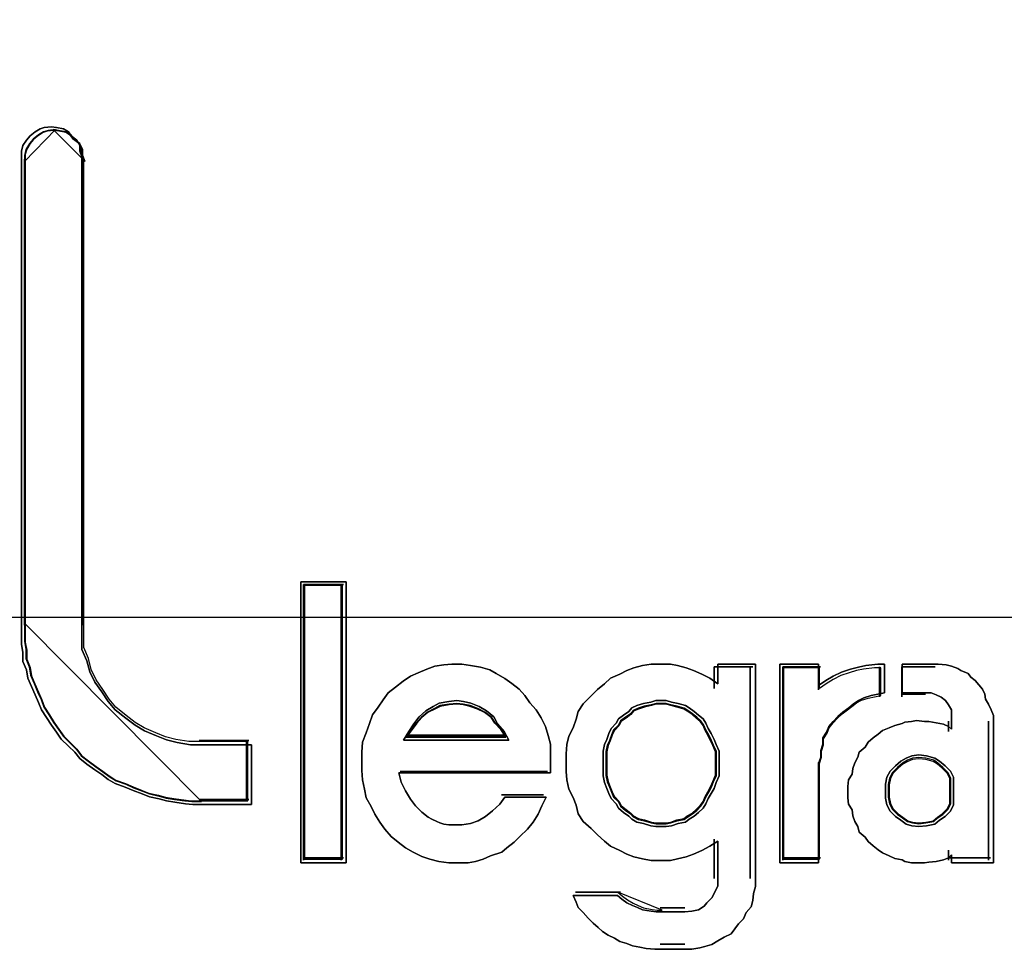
# Model space of a CAD drawing. Extents: x -631805 to -376315, y -40155 to 84873.
# Tile 77 of 256: x -618213 to -618129, y -31592 to -31513. Entities that reach past the tile are written whole.
import ezdxf

# ---------------------------------------------------------------- set-up
doc = ezdxf.new("R2010")
doc.units = 0
doc.header["$MEASUREMENT"] = 0
doc.layers.get('0').update_dxf_attribs({"color": 252})
doc.layers.add('30', color=7, linetype='Continuous')
doc.layers.add('45', color=8, linetype='Continuous')

# ---------------------------------------------------------------- blocks, each defined once
blk = doc.blocks.new('*U1011')
at = {"layer": '30', "color": 7}
blk.add_lwpolyline([(51.981526, -142.47767), (396.088727, -142.47767), (396.088727, -178.455247), (51.981526, -178.455247), (51.981526, -142.47767)], close=True, dxfattribs=at)
blk.add_lwpolyline([(51.981526, -142.47767), (396.088727, -142.47767), (396.088727, -178.455247), (51.981526, -178.455247), (51.981526, -142.47767)], dxfattribs=at)
blk = doc.blocks.new('*U1017')
at = {"layer": '45', "color": 7}
for points in [[(189.452779, -174.353347), (189.501153, -174.38882), (189.525339, -174.436117), (189.525339, -174.483415), (189.543479, -174.530712), (189.543479, -178.527347), (189.543479, -178.627854), (189.543479, -178.728361), (189.585806, -178.822956), (189.609992, -178.917551), (189.652319, -179.006233), (189.712785, -179.089004), (189.767205, -179.171775), (189.827672, -179.242721), (189.918372, -179.313667), (189.996978, -179.372789), (190.075585, -179.420086), (190.178378, -179.461471), (190.263031, -179.496944), (190.353731, -179.520593), (190.468617, -179.53833), (190.57141, -179.53833), (190.98863, -179.53833), (190.98863, -180.046777), (190.57141, -180.046777), (190.486757, -180.046777), (190.426291, -180.040865), (190.335591, -180.029041), (190.263031, -180.017216), (190.202564, -179.99948), (190.117911, -179.981743), (190.057445, -179.958095), (189.978838, -179.928534), (189.912325, -179.898973), (189.827672, -179.869412), (189.767205, -179.833939), (189.712785, -179.792554), (189.652319, -179.751168), (189.585806, -179.703871), (189.525339, -179.656573), (189.483013, -179.603364), (189.428593, -179.550154), (189.368126, -179.491032), (189.3258, -179.43191), (189.283473, -179.372789), (189.241146, -179.307755), (189.19882, -179.242721), (189.174633, -179.177687), (189.1444, -179.112653), (189.114167, -179.041707), (189.083933, -178.97076), (189.07184, -178.899814), (189.041607, -178.828868), (189.041607, -178.75201), (189.029513, -178.681063), (189.029513, -178.604205), (189.029513, -178.527347), (189.029513, -174.530712), (189.029513, -174.483415), (189.041607, -174.436117), (189.07184, -174.38882), (189.102073, -174.353347), (189.1444, -174.317874), (189.186727, -174.294225), (189.223006, -174.282401), (189.283473, -174.276489), (189.3258, -174.282401), (189.386266, -174.294225), (189.428593, -174.317874), (189.452779, -174.353347)], [(189.833563, -179.219799), (189.77506, -179.149634), (189.722408, -179.067775), (189.663905, -178.985917), (189.622953, -178.898211), (189.599552, -178.804658), (189.5586, -178.711105), (189.5586, -178.611705), (189.5586, -178.512304), (189.5586, -174.55969), (189.541049, -174.512913), (189.541049, -174.466137), (189.517648, -174.41936), (189.470846, -174.384278), (189.447445, -174.349196), (189.406493, -174.325807), (189.34799, -174.314113), (189.307038, -174.308266), (189.248535, -174.314113), (189.213433, -174.325807), (189.172481, -174.349196), (189.131529, -174.384278), (189.102278, -174.41936), (189.073026, -174.466137), (189.061326, -174.512913), (189.061326, -174.55969), (189.061326, -178.512304), (189.061326, -178.588316), (189.061326, -178.664328), (189.073026, -178.734493), (189.073026, -178.810505), (189.102278, -178.880669), (189.113978, -178.950834), (189.14323, -179.020999), (189.172481, -179.091164), (189.201733, -179.155481), (189.225134, -179.219799), (189.266086, -179.284117), (189.307038, -179.348434), (189.34799, -179.406905), (189.388942, -179.465376), (189.447445, -179.523846), (189.500097, -179.57647), (189.541049, -179.629094), (189.599552, -179.67587), (189.663905, -179.722647), (189.722408, -179.763576), (189.77506, -179.804505), (189.833563, -179.839588), (189.915467, -179.868823), (189.97982, -179.898058), (190.055874, -179.927294), (190.114377, -179.950682), (190.196281, -179.968223), (190.254783, -179.985764), (190.324987, -179.997458), (190.412741, -180.009153), (190.471244, -180.015), (190.553148, -180.015), (190.956817, -180.015), (190.956817, -179.512152), (190.553148, -179.512152), (190.453693, -179.512152), (190.342538, -179.494611), (190.254783, -179.471223), (190.172879, -179.43614), (190.073425, -179.395211), (189.997371, -179.348434), (189.921317, -179.289964), (189.833563, -179.219799)], [(191.794545, -178.150712), (191.794545, -180.544627), (191.407493, -180.544627), (191.407493, -178.150712), (191.794545, -178.150712)], [(191.794545, -180.544627), (191.794545, -178.150712), (191.407493, -178.150712), (191.407493, -180.544627), (191.794545, -180.544627)], [(191.794545, -178.150712), (191.407493, -178.150712), (191.407493, -180.544627), (191.794545, -180.544627), (191.794545, -178.150712)], [(191.794545, -180.544627), (191.794545, -178.150712), (191.407493, -178.150712), (191.407493, -180.544627), (191.794545, -180.544627)], [(191.431353, -178.174545), (191.431353, -180.520794), (191.431353, -178.174545)], [(191.431353, -178.174545), (191.770685, -178.174545), (191.431353, -178.174545)], [(191.762732, -180.512849), (191.762732, -178.182489), (191.439306, -178.182489), (191.439306, -180.512849), (191.762732, -180.512849)], [(191.762732, -178.182489), (191.439306, -178.182489), (191.439306, -180.512849), (191.762732, -180.512849), (191.762732, -178.182489)], [(191.762732, -180.512849), (191.762732, -178.182489), (191.439306, -178.182489), (191.439306, -180.512849), (191.762732, -180.512849)], [(191.752128, -178.174545), (191.752128, -180.520794), (191.752128, -178.174545)], [(192.852067, -178.864642), (192.937262, -178.876816), (193.016371, -178.901163), (193.071139, -178.931598), (193.144163, -178.974206), (193.205017, -179.016814), (193.26587, -179.065509), (193.314553, -179.120292), (193.35715, -179.181161), (193.411918, -179.24203), (193.454515, -179.308986), (193.491027, -179.382028), (193.515369, -179.461158), (193.533625, -179.534201), (193.533625, -179.613331), (193.533625, -179.698547), (193.533625, -179.777677), (192.243534, -179.777677), (192.26179, -179.856807), (192.298302, -179.92985), (192.340899, -180.002893), (192.383497, -180.057675), (192.438265, -180.112457), (192.493033, -180.155065), (192.523459, -180.173326), (192.566057, -180.191587), (192.590398, -180.20376), (192.62691, -180.215934), (192.669507, -180.222021), (192.712105, -180.222021), (192.736446, -180.222021), (192.779043, -180.222021), (192.852067, -180.209847), (192.919006, -180.1855), (192.979859, -180.148978), (193.040713, -180.100283), (193.101566, -180.045501), (193.144163, -179.984632), (193.497113, -179.984632), (193.460601, -180.057675), (193.430174, -180.130717), (193.387577, -180.197673), (193.338894, -180.258542), (193.271955, -180.319411), (193.223273, -180.368107), (193.162419, -180.416802), (193.119822, -180.453323), (193.022457, -180.483758), (192.961603, -180.514192), (192.894665, -180.532453), (192.833811, -180.544627), (192.736446, -180.544627), (192.669507, -180.544627), (192.584313, -180.532453), (192.505203, -180.514192), (192.438265, -180.489845), (192.365241, -180.453323), (192.298302, -180.416802), (192.237449, -180.368107), (192.176595, -180.319411), (192.121827, -180.258542), (192.07923, -180.197673), (192.036633, -180.130717), (192.006206, -180.063762), (191.963608, -179.990719), (191.951438, -179.917676), (191.933182, -179.838546), (191.927096, -179.759416), (191.927096, -179.680287), (191.927096, -179.601157), (191.933182, -179.51594), (191.963608, -179.436811), (191.994035, -179.357681), (192.018377, -179.284638), (192.067059, -179.217682), (192.109657, -179.156813), (192.152254, -179.095944), (192.213107, -179.047249), (192.280046, -178.998554), (192.340899, -178.955945), (192.407838, -178.925511), (192.480862, -178.895076), (192.547801, -178.870729), (192.62691, -178.858555), (192.693849, -178.852468), (192.779043, -178.852468), (192.852067, -178.864642)], [(192.852067, -178.864642), (192.779043, -178.852468), (192.693849, -178.852468), (192.62691, -178.858555), (192.547801, -178.870729), (192.480862, -178.895076), (192.407838, -178.925511), (192.340899, -178.955945), (192.280046, -178.998554), (192.213107, -179.047249), (192.152254, -179.095944), (192.109657, -179.156813), (192.067059, -179.217682), (192.018377, -179.284638), (191.994035, -179.357681), (191.963608, -179.436811), (191.933182, -179.51594), (191.927096, -179.601157), (191.927096, -179.680287), (191.927096, -179.759416), (191.933182, -179.838546), (191.951438, -179.917676), (191.963608, -179.990719), (192.006206, -180.063762), (192.036633, -180.130717), (192.07923, -180.197673), (192.121827, -180.258542), (192.176595, -180.319411), (192.237449, -180.368107), (192.298302, -180.416802), (192.365241, -180.453323), (192.438265, -180.489845), (192.505203, -180.514192), (192.584313, -180.532453), (192.669507, -180.544627), (192.736446, -180.544627), (192.833811, -180.544627), (192.894665, -180.532453), (192.961603, -180.514192), (193.022457, -180.483758), (193.119822, -180.453323), (193.162419, -180.416802), (193.223273, -180.368107), (193.271955, -180.319411), (193.338894, -180.258542), (193.387577, -180.197673), (193.430174, -180.130717), (193.460601, -180.057675), (193.497113, -179.984632), (193.144163, -179.984632), (193.101566, -180.045501), (193.040713, -180.100283), (192.979859, -180.148978), (192.919006, -180.1855), (192.852067, -180.209847), (192.779043, -180.222021), (192.736446, -180.222021), (192.712105, -180.222021), (192.669507, -180.222021), (192.62691, -180.215934), (192.590398, -180.20376), (192.566057, -180.191587), (192.523459, -180.173326), (192.493033, -180.155065), (192.438265, -180.112457), (192.383497, -180.057675), (192.340899, -180.002893), (192.298302, -179.92985), (192.26179, -179.856807), (192.243534, -179.777677), (193.533625, -179.777677), (193.533625, -179.698547), (193.533625, -179.613331), (193.533625, -179.534201), (193.515369, -179.461158), (193.491027, -179.382028), (193.454515, -179.308986), (193.411918, -179.24203), (193.35715, -179.181161), (193.314553, -179.120292), (193.26587, -179.065509), (193.205017, -179.016814), (193.144163, -178.974206), (193.071139, -178.931598), (193.016371, -178.901163), (192.937262, -178.876816), (192.852067, -178.864642)], [(192.693849, -178.852468), (192.62691, -178.858555), (192.547801, -178.870729), (192.480862, -178.895076), (192.407838, -178.925511), (192.340899, -178.955945), (192.280046, -178.998554), (192.213107, -179.047249), (192.152254, -179.095944), (192.109657, -179.156813), (192.067059, -179.217682), (192.018377, -179.284638), (191.994035, -179.357681), (191.963608, -179.436811), (191.933182, -179.51594), (191.927096, -179.601157), (191.927096, -179.680287), (191.927096, -179.759416), (191.933182, -179.838546), (191.951438, -179.917676), (191.963608, -179.990719), (192.006206, -180.063762), (192.036633, -180.130717), (192.07923, -180.197673), (192.121827, -180.258542), (192.176595, -180.319411), (192.237449, -180.368107), (192.298302, -180.416802), (192.365241, -180.453323), (192.438265, -180.489845), (192.505203, -180.514192), (192.584313, -180.532453), (192.669507, -180.544627), (192.736446, -180.544627), (192.833811, -180.544627), (192.894665, -180.532453), (192.961603, -180.514192), (193.022457, -180.483758), (193.119822, -180.453323), (193.162419, -180.416802), (193.223273, -180.368107), (193.271955, -180.319411), (193.338894, -180.258542), (193.387577, -180.197673), (193.430174, -180.130717), (193.460601, -180.057675), (193.497113, -179.984632), (193.144163, -179.984632), (193.101566, -180.045501), (193.040713, -180.100283), (192.979859, -180.148978), (192.919006, -180.1855), (192.852067, -180.209847), (192.779043, -180.222021), (192.736446, -180.222021), (192.712105, -180.222021), (192.669507, -180.222021), (192.62691, -180.215934), (192.590398, -180.20376), (192.566057, -180.191587), (192.523459, -180.173326), (192.493033, -180.155065), (192.438265, -180.112457), (192.383497, -180.057675), (192.340899, -180.002893), (192.298302, -179.92985), (192.26179, -179.856807), (192.243534, -179.777677), (193.533625, -179.777677), (193.533625, -179.698547), (193.533625, -179.613331), (193.533625, -179.534201), (193.515369, -179.461158), (193.491027, -179.382028), (193.454515, -179.308986), (193.411918, -179.24203), (193.35715, -179.181161), (193.314553, -179.120292), (193.26587, -179.065509), (193.205017, -179.016814), (193.144163, -178.974206), (193.071139, -178.931598), (193.016371, -178.901163), (192.937262, -178.876816), (192.852067, -178.864642), (192.779043, -178.852468), (192.693849, -178.852468)], [(192.383497, -180.057675), (192.340899, -180.002893), (192.298302, -179.92985), (192.26179, -179.856807), (192.243534, -179.777677), (193.533625, -179.777677), (193.533625, -179.698547), (193.533625, -179.613331), (193.533625, -179.534201), (193.515369, -179.461158), (193.491027, -179.382028), (193.454515, -179.308986), (193.411918, -179.24203), (193.35715, -179.181161), (193.314553, -179.120292), (193.26587, -179.065509), (193.205017, -179.016814), (193.144163, -178.974206), (193.071139, -178.931598), (193.016371, -178.901163), (192.937262, -178.876816), (192.852067, -178.864642), (192.779043, -178.852468), (192.693849, -178.852468), (192.62691, -178.858555), (192.547801, -178.870729), (192.480862, -178.895076), (192.407838, -178.925511), (192.340899, -178.955945), (192.280046, -178.998554), (192.213107, -179.047249), (192.152254, -179.095944), (192.109657, -179.156813), (192.067059, -179.217682), (192.018377, -179.284638), (191.994035, -179.357681), (191.963608, -179.436811), (191.933182, -179.51594), (191.927096, -179.601157), (191.927096, -179.680287), (191.927096, -179.759416), (191.933182, -179.838546), (191.951438, -179.917676), (191.963608, -179.990719), (192.006206, -180.063762), (192.036633, -180.130717), (192.07923, -180.197673), (192.121827, -180.258542), (192.176595, -180.319411), (192.237449, -180.368107), (192.298302, -180.416802), (192.365241, -180.453323), (192.438265, -180.489845), (192.505203, -180.514192), (192.584313, -180.532453), (192.669507, -180.544627), (192.736446, -180.544627), (192.833811, -180.544627), (192.894665, -180.532453), (192.961603, -180.514192), (193.022457, -180.483758), (193.119822, -180.453323), (193.162419, -180.416802), (193.223273, -180.368107), (193.271955, -180.319411), (193.338894, -180.258542), (193.387577, -180.197673), (193.430174, -180.130717), (193.460601, -180.057675), (193.497113, -179.984632), (193.144163, -179.984632), (193.101566, -180.045501), (193.040713, -180.100283), (192.979859, -180.148978), (192.919006, -180.1855), (192.852067, -180.209847), (192.779043, -180.222021), (192.736446, -180.222021), (192.712105, -180.222021), (192.669507, -180.222021), (192.62691, -180.215934), (192.590398, -180.20376), (192.566057, -180.191587), (192.523459, -180.173326), (192.493033, -180.155065), (192.438265, -180.112457), (192.383497, -180.057675)], [(194.184029, -180.8841), (194.232768, -180.908143), (194.275415, -180.926175), (194.318061, -180.944207), (194.39117, -180.956229), (194.433817, -180.962239), (194.476463, -180.962239), (194.677512, -180.962239), (194.738436, -180.956229), (194.793267, -180.944207), (194.842006, -180.914153), (194.866376, -180.8841), (194.909022, -180.842024), (194.933392, -180.793938), (194.957762, -180.739842), (194.957762, -180.685745), (194.957762, -180.361165), (194.890745, -180.40324), (194.823729, -180.439304), (194.750621, -180.469358), (194.689697, -180.493401), (194.616588, -180.511433), (194.555664, -180.523455), (194.476463, -180.523455), (194.39117, -180.523455), (194.318061, -180.511433), (194.244953, -180.493401), (194.184029, -180.469358), (194.123105, -180.439304), (194.043904, -180.40324), (193.995165, -180.361165), (193.934241, -180.307068), (193.87941, -180.252971), (193.812394, -180.192864), (193.769747, -180.126746), (193.75147, -180.054617), (193.7271, -179.988499), (193.690546, -179.91637), (193.672269, -179.83823), (193.666177, -179.766101), (193.666177, -179.687961), (193.666177, -179.615832), (193.672269, -179.537693), (193.690546, -179.465564), (193.7271, -179.393435), (193.75147, -179.321306), (193.769747, -179.255188), (193.812394, -179.18907), (193.87941, -179.122951), (193.934241, -179.068855), (193.995165, -179.020769), (194.043904, -178.972683), (194.123105, -178.936618), (194.184029, -178.906565), (194.244953, -178.882522), (194.318061, -178.864489), (194.39117, -178.852468), (194.476463, -178.852468), (194.555664, -178.852468), (194.616588, -178.864489), (194.689697, -178.882522), (194.750621, -178.906565), (194.823729, -178.936618), (194.890745, -178.972683), (194.957762, -179.020769), (194.957762, -178.852468), (195.280658, -178.852468), (195.280658, -180.685745), (195.280658, -180.745852), (195.262381, -180.80596), (195.256288, -180.866067), (195.244103, -180.920164), (195.201457, -180.96825), (195.177087, -181.022347), (195.134441, -181.064422), (195.103979, -181.106497), (195.073517, -181.148572), (195.012593, -181.178626), (194.957762, -181.20868), (194.909022, -181.238734), (194.848099, -181.256766), (194.805452, -181.268787), (194.738436, -181.280809), (194.677512, -181.280809), (194.476463, -181.280809), (194.421632, -181.280809), (194.348523, -181.274798), (194.293692, -181.262777), (194.232768, -181.250755), (194.184029, -181.232723), (194.123105, -181.214691), (194.080458, -181.184637), (194.025627, -181.160594), (193.976888, -181.13054), (193.940334, -181.094476), (193.897687, -181.058411), (193.85504, -181.016336), (193.812394, -180.96825), (193.769747, -180.926175), (193.75147, -180.878089), (193.7271, -180.823992), (194.104828, -180.823992), (194.141382, -180.854046), (194.184029, -180.8841)], [(195.280658, -180.685745), (195.280658, -178.852468), (194.957762, -178.852468), (194.957762, -179.020769), (194.890745, -178.972683), (194.823729, -178.936618), (194.750621, -178.906565), (194.689697, -178.882522), (194.616588, -178.864489), (194.555664, -178.852468), (194.476463, -178.852468), (194.39117, -178.852468), (194.318061, -178.864489), (194.244953, -178.882522), (194.184029, -178.906565), (194.123105, -178.936618), (194.043904, -178.972683), (193.995165, -179.020769), (193.934241, -179.068855), (193.87941, -179.122951), (193.812394, -179.18907), (193.769747, -179.255188), (193.75147, -179.321306), (193.7271, -179.393435), (193.690546, -179.465564), (193.672269, -179.537693), (193.666177, -179.615832), (193.666177, -179.687961), (193.666177, -179.766101), (193.672269, -179.83823), (193.690546, -179.91637), (193.7271, -179.988499), (193.75147, -180.054617), (193.769747, -180.126746), (193.812394, -180.192864), (193.87941, -180.252971), (193.934241, -180.307068), (193.995165, -180.361165), (194.043904, -180.40324), (194.123105, -180.439304), (194.184029, -180.469358), (194.244953, -180.493401), (194.318061, -180.511433), (194.39117, -180.523455), (194.476463, -180.523455), (194.555664, -180.523455), (194.616588, -180.511433), (194.689697, -180.493401), (194.750621, -180.469358), (194.823729, -180.439304), (194.890745, -180.40324), (194.957762, -180.361165), (194.957762, -180.685745), (194.957762, -180.739842), (194.933392, -180.793938), (194.909022, -180.842024), (194.866376, -180.8841), (194.842006, -180.914153), (194.793267, -180.944207), (194.738436, -180.956229), (194.677512, -180.962239), (194.476463, -180.962239), (194.433817, -180.962239), (194.39117, -180.956229), (194.318061, -180.944207), (194.275415, -180.926175), (194.232768, -180.908143), (194.184029, -180.8841), (194.141382, -180.854046), (194.104828, -180.823992), (193.7271, -180.823992), (193.75147, -180.878089), (193.769747, -180.926175), (193.812394, -180.96825), (193.85504, -181.016336), (193.897687, -181.058411), (193.940334, -181.094476), (193.976888, -181.13054), (194.025627, -181.160594), (194.080458, -181.184637), (194.123105, -181.214691), (194.184029, -181.232723), (194.232768, -181.250755), (194.293692, -181.262777), (194.348523, -181.274798), (194.421632, -181.280809), (194.476463, -181.280809), (194.677512, -181.280809), (194.738436, -181.280809), (194.805452, -181.268787), (194.848099, -181.256766), (194.909022, -181.238734), (194.957762, -181.20868), (195.012593, -181.178626), (195.073517, -181.148572), (195.103979, -181.106497), (195.134441, -181.064422), (195.177087, -181.022347), (195.201457, -180.96825), (195.244103, -180.920164), (195.256288, -180.866067), (195.262381, -180.80596), (195.280658, -180.745852), (195.280658, -180.685745)], [(195.487439, -178.852468), (195.815942, -178.852468), (195.815942, -179.035075), (195.879115, -178.992467), (195.942289, -178.955945), (196.01178, -178.919424), (196.087588, -178.895076), (196.157079, -178.876816), (196.220253, -178.864642), (196.321331, -178.852468), (196.378187, -178.852468), (196.378187, -179.095944), (196.321331, -179.108118), (196.264474, -179.120292), (196.201301, -179.138552), (196.157079, -179.1629), (196.112858, -179.193334), (196.074953, -179.223769), (196.024415, -179.26029), (195.980193, -179.296812), (195.942289, -179.33942), (195.904385, -179.382028), (195.885433, -179.430724), (195.853846, -179.479419), (195.853846, -179.534201), (195.834894, -179.588983), (195.834894, -179.643765), (195.815942, -179.698547), (195.815942, -180.544627), (195.487439, -180.544627), (195.487439, -178.852468)], [(196.074953, -179.223769), (196.112858, -179.193334), (196.157079, -179.1629), (196.201301, -179.138552), (196.264474, -179.120292), (196.321331, -179.108118), (196.378187, -179.095944), (196.378187, -178.852468), (196.321331, -178.852468), (196.220253, -178.864642), (196.157079, -178.876816), (196.087588, -178.895076), (196.01178, -178.919424), (195.942289, -178.955945), (195.879115, -178.992467), (195.815942, -179.035075), (195.815942, -178.852468), (195.487439, -178.852468), (195.487439, -180.544627), (195.815942, -180.544627), (195.815942, -179.698547), (195.834894, -179.643765), (195.834894, -179.588983), (195.853846, -179.534201), (195.853846, -179.479419), (195.885433, -179.430724), (195.904385, -179.382028), (195.942289, -179.33942), (195.980193, -179.296812), (196.024415, -179.26029), (196.074953, -179.223769)], [(197.30605, -179.333333), (197.30605, -180.544627), (196.948041, -180.544627), (196.948041, -180.477671), (196.923351, -180.502019), (196.880143, -180.520279), (196.818417, -180.532453), (196.756692, -180.53854), (196.719656, -180.544627), (196.651758, -180.544627), (196.60855, -180.544627), (196.552997, -180.532453), (196.528307, -180.520279), (196.466581, -180.508105), (196.417201, -180.483758), (196.361648, -180.45941), (196.324612, -180.435063), (196.281404, -180.398541), (196.238196, -180.36202), (196.213506, -180.325498), (196.164126, -180.28289), (196.151781, -180.234195), (196.12709, -180.191587), (196.108573, -180.142891), (196.1024, -180.094196), (196.071537, -180.045501), (196.065365, -179.990719), (196.065365, -179.942024), (196.065365, -179.893328), (196.071537, -179.838546), (196.1024, -179.789851), (196.108573, -179.741156), (196.12709, -179.69246), (196.151781, -179.643765), (196.164126, -179.601157), (196.213506, -179.558549), (196.238196, -179.51594), (196.281404, -179.479419), (196.324612, -179.448984), (196.361648, -179.41855), (196.417201, -179.394202), (196.466581, -179.375942), (196.528307, -179.357681), (196.552997, -179.345507), (196.60855, -179.33942), (196.651758, -179.333333), (196.719656, -179.33942), (196.756692, -179.33942), (196.818417, -179.351594), (196.880143, -179.363768), (196.923351, -179.382028), (196.948041, -179.406376), (196.948041, -179.333333), (196.948041, -179.290725), (196.948041, -179.24203), (196.923351, -179.199421), (196.898661, -179.1629), (196.861625, -179.132465), (196.818417, -179.114205), (196.775209, -179.095944), (196.719656, -179.095944), (196.528307, -179.095944), (196.528307, -178.852468), (196.806072, -178.852468), (196.836935, -178.852468), (196.904833, -178.858555), (196.948041, -178.870729), (197.003594, -178.888989), (197.028284, -178.90725), (197.09001, -178.931598), (197.1147, -178.962032), (197.151736, -178.992467), (197.182598, -179.028988), (197.213461, -179.065509), (197.231979, -179.108118), (197.238152, -179.150726), (197.262842, -179.193334), (197.287532, -179.24203), (197.30605, -179.290725), (197.30605, -179.333333)], [(197.1147, -178.962032), (197.09001, -178.931598), (197.028284, -178.90725), (197.003594, -178.888989), (196.948041, -178.870729), (196.904833, -178.858555), (196.836935, -178.852468), (196.806072, -178.852468), (196.528307, -178.852468), (196.528307, -179.095944), (196.719656, -179.095944), (196.775209, -179.095944), (196.818417, -179.114205), (196.861625, -179.132465), (196.898661, -179.1629), (196.923351, -179.199421), (196.948041, -179.24203), (196.948041, -179.290725), (196.948041, -179.333333), (196.948041, -179.406376), (196.923351, -179.382028), (196.880143, -179.363768), (196.818417, -179.351594), (196.756692, -179.33942), (196.719656, -179.33942), (196.651758, -179.333333), (196.60855, -179.33942), (196.552997, -179.345507), (196.528307, -179.357681), (196.466581, -179.375942), (196.417201, -179.394202), (196.361648, -179.41855), (196.324612, -179.448984), (196.281404, -179.479419), (196.238196, -179.51594), (196.213506, -179.558549), (196.164126, -179.601157), (196.151781, -179.643765), (196.12709, -179.69246), (196.108573, -179.741156), (196.1024, -179.789851), (196.071537, -179.838546), (196.065365, -179.893328), (196.065365, -179.942024), (196.065365, -179.990719), (196.071537, -180.045501), (196.1024, -180.094196), (196.108573, -180.142891), (196.12709, -180.191587), (196.151781, -180.234195), (196.164126, -180.28289), (196.213506, -180.325498), (196.238196, -180.36202), (196.281404, -180.398541), (196.324612, -180.435063), (196.361648, -180.45941), (196.417201, -180.483758), (196.466581, -180.508105), (196.528307, -180.520279), (196.552997, -180.532453), (196.60855, -180.544627), (196.651758, -180.544627), (196.719656, -180.544627), (196.756692, -180.53854), (196.818417, -180.532453), (196.880143, -180.520279), (196.923351, -180.502019), (196.948041, -180.477671), (196.948041, -180.544627), (197.30605, -180.544627), (197.30605, -179.333333), (197.30605, -179.290725), (197.287532, -179.24203), (197.262842, -179.193334), (197.238152, -179.150726), (197.231979, -179.108118), (197.213461, -179.065509), (197.182598, -179.028988), (197.151736, -178.992467), (197.1147, -178.962032)], [(194.92807, -178.876301), (194.92807, -179.059023), (194.92807, -178.876301)], [(194.92807, -178.876301), (195.256798, -178.876301), (194.92807, -178.876301)], [(195.23559, -178.876301), (195.23559, -180.677034), (195.23559, -178.876301)], [(195.511298, -178.876301), (195.511298, -180.520794), (195.511298, -178.876301)], [(195.511298, -178.876301), (195.834724, -178.876301), (195.511298, -178.876301)], [(196.064801, -179.241601), (196.099997, -179.21231), (196.14106, -179.183018), (196.182123, -179.159585), (196.240784, -179.14201), (196.293579, -179.130294), (196.346375, -179.118577), (196.346375, -178.884246), (196.293579, -178.884246), (196.199721, -178.895962), (196.14106, -178.907679), (196.076533, -178.925254), (196.006139, -178.948687), (195.941612, -178.983836), (195.882951, -179.018986), (195.82429, -179.059994), (195.82429, -178.884246), (195.519251, -178.884246), (195.519251, -180.512849), (195.82429, -180.512849), (195.82429, -179.698547), (195.841888, -179.645823), (195.841888, -179.593098), (195.859486, -179.540374), (195.859486, -179.487649), (195.888817, -179.440783), (195.906415, -179.393916), (195.941612, -179.352908), (195.976809, -179.3119), (196.017872, -179.276751), (196.064801, -179.241601)], [(195.816167, -178.876301), (195.816167, -179.072263), (195.816167, -178.876301)], [(196.33577, -178.876301), (196.33577, -179.130522), (196.33577, -178.876301)], [(196.526645, -178.876301), (196.526645, -179.130522), (196.526645, -178.876301)], [(196.810306, -178.876301), (196.526645, -178.876301), (196.810306, -178.876301)], [(193.178386, -179.498613), (193.140524, -179.425502), (193.083733, -179.359701), (193.052181, -179.301212), (192.989079, -179.250034), (192.925977, -179.213478), (192.856565, -179.184233), (192.793463, -179.169611), (192.736671, -179.1623), (192.667258, -179.169611), (192.585226, -179.184233), (192.534744, -179.213478), (192.471642, -179.250034), (192.41485, -179.301212), (192.370678, -179.359701), (192.326507, -179.425502), (192.282335, -179.498613), (193.178386, -179.498613)], [(192.736671, -179.1623), (192.793463, -179.169611), (192.856565, -179.184233), (192.925977, -179.213478), (192.989079, -179.250034), (193.052181, -179.301212), (193.083733, -179.359701), (193.140524, -179.425502), (193.178386, -179.498613), (192.282335, -179.498613), (192.326507, -179.425502), (192.370678, -179.359701), (192.41485, -179.301212), (192.471642, -179.250034), (192.534744, -179.213478), (192.585226, -179.184233), (192.667258, -179.169611), (192.736671, -179.1623)], [(192.736671, -179.1623), (192.793463, -179.169611), (192.856565, -179.184233), (192.925977, -179.213478), (192.989079, -179.250034), (193.052181, -179.301212), (193.083733, -179.359701), (193.140524, -179.425502), (193.178386, -179.498613), (192.282335, -179.498613), (192.326507, -179.425502), (192.370678, -179.359701), (192.41485, -179.301212), (192.471642, -179.250034), (192.534744, -179.213478), (192.585226, -179.184233), (192.667258, -179.169611), (192.736671, -179.1623)], [(193.178386, -179.498613), (192.282335, -179.498613), (192.326507, -179.425502), (192.370678, -179.359701), (192.41485, -179.301212), (192.471642, -179.250034), (192.534744, -179.213478), (192.585226, -179.184233), (192.667258, -179.169611), (192.736671, -179.1623), (192.793463, -179.169611), (192.856565, -179.184233), (192.925977, -179.213478), (192.989079, -179.250034), (193.052181, -179.301212), (193.083733, -179.359701), (193.140524, -179.425502), (193.178386, -179.498613)], [(193.154526, -179.47478), (193.118681, -179.412031), (193.064914, -179.355556), (193.035043, -179.305357), (192.975301, -179.261432), (192.91556, -179.230058), (192.849844, -179.204958), (192.790102, -179.192408), (192.736335, -179.186133), (192.670619, -179.192408), (192.592955, -179.204958), (192.545161, -179.230058), (192.48542, -179.261432), (192.431652, -179.305357), (192.389833, -179.355556), (192.348014, -179.412031), (192.306195, -179.47478), (193.154526, -179.47478)], [(194.970487, -179.698547), (194.970487, -179.642428), (194.970487, -179.592545), (194.945453, -179.536426), (194.926677, -179.492778), (194.901643, -179.442894), (194.87661, -179.399246), (194.857834, -179.355598), (194.8328, -179.318186), (194.79525, -179.287009), (194.757699, -179.255831), (194.71389, -179.224654), (194.682597, -179.205948), (194.620013, -179.187242), (194.563687, -179.174771), (194.519877, -179.1623), (194.476068, -179.1623), (194.432259, -179.1623), (194.38845, -179.174771), (194.325865, -179.187242), (194.269539, -179.205948), (194.22573, -179.224654), (194.200696, -179.255831), (194.156887, -179.287009), (194.113078, -179.318186), (194.094302, -179.355598), (194.050493, -179.399246), (194.031718, -179.442894), (194.012942, -179.492778), (193.994167, -179.536426), (193.98165, -179.592545), (193.98165, -179.642428), (193.98165, -179.698547), (193.98165, -179.754666), (193.98165, -179.80455), (193.994167, -179.860669), (194.012942, -179.910552), (194.031718, -179.9542), (194.050493, -179.997848), (194.094302, -180.041496), (194.113078, -180.078909), (194.156887, -180.116322), (194.200696, -180.147499), (194.22573, -180.172441), (194.269539, -180.197382), (194.325865, -180.209853), (194.38845, -180.22856), (194.432259, -180.234795), (194.476068, -180.234795), (194.519877, -180.234795), (194.563687, -180.22856), (194.620013, -180.209853), (194.682597, -180.197382), (194.71389, -180.172441), (194.757699, -180.147499), (194.79525, -180.116322), (194.8328, -180.078909), (194.857834, -180.041496), (194.87661, -179.997848), (194.901643, -179.9542), (194.926677, -179.910552), (194.945453, -179.860669), (194.970487, -179.80455), (194.970487, -179.754666), (194.970487, -179.698547)], [(194.476068, -179.1623), (194.519877, -179.1623), (194.563687, -179.174771), (194.620013, -179.187242), (194.682597, -179.205948), (194.71389, -179.224654), (194.757699, -179.255831), (194.79525, -179.287009), (194.8328, -179.318186), (194.857834, -179.355598), (194.87661, -179.399246), (194.901643, -179.442894), (194.926677, -179.492778), (194.945453, -179.536426), (194.970487, -179.592545), (194.970487, -179.642428), (194.970487, -179.698547), (194.970487, -179.754666), (194.970487, -179.80455), (194.945453, -179.860669), (194.926677, -179.910552), (194.901643, -179.9542), (194.87661, -179.997848), (194.857834, -180.041496), (194.8328, -180.078909), (194.79525, -180.116322), (194.757699, -180.147499), (194.71389, -180.172441), (194.682597, -180.197382), (194.620013, -180.209853), (194.563687, -180.22856), (194.519877, -180.234795), (194.476068, -180.234795), (194.432259, -180.234795), (194.38845, -180.22856), (194.325865, -180.209853), (194.269539, -180.197382), (194.22573, -180.172441), (194.200696, -180.147499), (194.156887, -180.116322), (194.113078, -180.078909), (194.094302, -180.041496), (194.050493, -179.997848), (194.031718, -179.9542), (194.012942, -179.910552), (193.994167, -179.860669), (193.98165, -179.80455), (193.98165, -179.754666), (193.98165, -179.698547), (193.98165, -179.642428), (193.98165, -179.592545), (193.994167, -179.536426), (194.012942, -179.492778), (194.031718, -179.442894), (194.050493, -179.399246), (194.094302, -179.355598), (194.113078, -179.318186), (194.156887, -179.287009), (194.200696, -179.255831), (194.22573, -179.224654), (194.269539, -179.205948), (194.325865, -179.187242), (194.38845, -179.174771), (194.432259, -179.1623), (194.476068, -179.1623)], [(194.945453, -179.536426), (194.970487, -179.592545), (194.970487, -179.642428), (194.970487, -179.698547), (194.970487, -179.754666), (194.970487, -179.80455), (194.945453, -179.860669), (194.926677, -179.910552), (194.901643, -179.9542), (194.87661, -179.997848), (194.857834, -180.041496), (194.8328, -180.078909), (194.79525, -180.116322), (194.757699, -180.147499), (194.71389, -180.172441), (194.682597, -180.197382), (194.620013, -180.209853), (194.563687, -180.22856), (194.519877, -180.234795), (194.476068, -180.234795), (194.432259, -180.234795), (194.38845, -180.22856), (194.325865, -180.209853), (194.269539, -180.197382), (194.22573, -180.172441), (194.200696, -180.147499), (194.156887, -180.116322), (194.113078, -180.078909), (194.094302, -180.041496), (194.050493, -179.997848), (194.031718, -179.9542), (194.012942, -179.910552), (193.994167, -179.860669), (193.98165, -179.80455), (193.98165, -179.754666), (193.98165, -179.698547), (193.98165, -179.642428), (193.98165, -179.592545), (193.994167, -179.536426), (194.012942, -179.492778), (194.031718, -179.442894), (194.050493, -179.399246), (194.094302, -179.355598), (194.113078, -179.318186), (194.156887, -179.287009), (194.200696, -179.255831), (194.22573, -179.224654), (194.269539, -179.205948), (194.325865, -179.187242), (194.38845, -179.174771), (194.432259, -179.1623), (194.476068, -179.1623), (194.519877, -179.1623), (194.563687, -179.174771), (194.620013, -179.187242), (194.682597, -179.205948), (194.71389, -179.224654), (194.757699, -179.255831), (194.79525, -179.287009), (194.8328, -179.318186), (194.857834, -179.355598), (194.87661, -179.399246), (194.901643, -179.442894), (194.926677, -179.492778), (194.945453, -179.536426)], [(194.476068, -180.210962), (194.517763, -180.210962), (194.559458, -180.205003), (194.613066, -180.187129), (194.672631, -180.175212), (194.702413, -180.151379), (194.744108, -180.127545), (194.779847, -180.097754), (194.815585, -180.062004), (194.839411, -180.026254), (194.857281, -179.984546), (194.881106, -179.942838), (194.904932, -179.90113), (194.922801, -179.853463), (194.946627, -179.799839), (194.946627, -179.752172), (194.946627, -179.698547), (194.946627, -179.644923), (194.946627, -179.597256), (194.922801, -179.543631), (194.904932, -179.501923), (194.881106, -179.454257), (194.857281, -179.412549), (194.839411, -179.370841), (194.815585, -179.335091), (194.779847, -179.305299), (194.744108, -179.275508), (194.702413, -179.245716), (194.672631, -179.227841), (194.613066, -179.209966), (194.559458, -179.19805), (194.517763, -179.186133), (194.476068, -179.186133), (194.434373, -179.186133), (194.392678, -179.19805), (194.333114, -179.209966), (194.279506, -179.227841), (194.23781, -179.245716), (194.213985, -179.275508), (194.17229, -179.305299), (194.130594, -179.335091), (194.112725, -179.370841), (194.07103, -179.412549), (194.053161, -179.454257), (194.035291, -179.501923), (194.017422, -179.543631), (194.005509, -179.597256), (194.005509, -179.644923), (194.005509, -179.698547), (194.005509, -179.752172), (194.005509, -179.799839), (194.017422, -179.853463), (194.035291, -179.90113), (194.053161, -179.942838), (194.07103, -179.984546), (194.112725, -180.026254), (194.130594, -180.062004), (194.17229, -180.097754), (194.213985, -180.127545), (194.23781, -180.151379), (194.279506, -180.175212), (194.333114, -180.187129), (194.392678, -180.205003), (194.434373, -180.210962), (194.476068, -180.210962)], [(196.526645, -179.109337), (196.728124, -179.109337), (196.526645, -179.109337)], [(193.146573, -179.466835), (193.1114, -179.40754), (193.058641, -179.354175), (193.02933, -179.306738), (192.970709, -179.265232), (192.912087, -179.235584), (192.847604, -179.211866), (192.788982, -179.200007), (192.736223, -179.194077), (192.671739, -179.200007), (192.595531, -179.211866), (192.548634, -179.235584), (192.490012, -179.265232), (192.437253, -179.306738), (192.396218, -179.354175), (192.355183, -179.40754), (192.314148, -179.466835), (193.146573, -179.466835)], [(194.938674, -179.698547), (194.938674, -179.645754), (194.938674, -179.598827), (194.915251, -179.546033), (194.897684, -179.504972), (194.874261, -179.458044), (194.850838, -179.416983), (194.83327, -179.375921), (194.809847, -179.340726), (194.774712, -179.311396), (194.739578, -179.282066), (194.698587, -179.252737), (194.669309, -179.235139), (194.610751, -179.217541), (194.558049, -179.205809), (194.517059, -179.194077), (194.476068, -179.194077), (194.435078, -179.194077), (194.394087, -179.205809), (194.33553, -179.217541), (194.282828, -179.235139), (194.241837, -179.252737), (194.218414, -179.282066), (194.177424, -179.311396), (194.136433, -179.340726), (194.118866, -179.375921), (194.077876, -179.416983), (194.060308, -179.458044), (194.042741, -179.504972), (194.025174, -179.546033), (194.013462, -179.598827), (194.013462, -179.645754), (194.013462, -179.698547), (194.013462, -179.751341), (194.013462, -179.798268), (194.025174, -179.851062), (194.042741, -179.897989), (194.060308, -179.939051), (194.077876, -179.980112), (194.118866, -180.021174), (194.136433, -180.056369), (194.177424, -180.091565), (194.218414, -180.120894), (194.241837, -180.144358), (194.282828, -180.167822), (194.33553, -180.179554), (194.394087, -180.197151), (194.435078, -180.203017), (194.476068, -180.203017), (194.517059, -180.203017), (194.558049, -180.197151), (194.610751, -180.179554), (194.669309, -180.167822), (194.698587, -180.144358), (194.739578, -180.120894), (194.774712, -180.091565), (194.809847, -180.056369), (194.83327, -180.021174), (194.850838, -179.980112), (194.874261, -179.939051), (194.897684, -179.897989), (194.915251, -179.851062), (194.938674, -179.798268), (194.938674, -179.751341), (194.938674, -179.698547)], [(196.9243, -179.337077), (196.9243, -179.427113), (196.9243, -179.337077)], [(197.263633, -179.337077), (197.263633, -180.520794), (197.263633, -179.337077)], [(192.306195, -179.456243), (193.154526, -179.456243), (192.306195, -179.456243)], [(195.816167, -179.689279), (195.816167, -180.520794), (195.816167, -179.689279)], [(196.966717, -179.933534), (196.966717, -179.874591), (196.966717, -179.815649), (196.940327, -179.763256), (196.894145, -179.717412), (196.847963, -179.678117), (196.808378, -179.65192), (196.735806, -179.632273), (196.669831, -179.625724), (196.610454, -179.632273), (196.564272, -179.65192), (196.518089, -179.678117), (196.471907, -179.717412), (196.425725, -179.763256), (196.399335, -179.815649), (196.38614, -179.874591), (196.38614, -179.933534), (196.38614, -179.992476), (196.399335, -180.051419), (196.425725, -180.103812), (196.471907, -180.149656), (196.518089, -180.182402), (196.564272, -180.215148), (196.610454, -180.228246), (196.669831, -180.234795), (196.735806, -180.228246), (196.808378, -180.215148), (196.847963, -180.182402), (196.894145, -180.149656), (196.940327, -180.103812), (196.966717, -180.051419), (196.966717, -179.992476), (196.966717, -179.933534)], [(196.669831, -179.625724), (196.735806, -179.632273), (196.808378, -179.65192), (196.847963, -179.678117), (196.894145, -179.717412), (196.940327, -179.763256), (196.966717, -179.815649), (196.966717, -179.874591), (196.966717, -179.933534), (196.966717, -179.992476), (196.966717, -180.051419), (196.940327, -180.103812), (196.894145, -180.149656), (196.847963, -180.182402), (196.808378, -180.215148), (196.735806, -180.228246), (196.669831, -180.234795), (196.610454, -180.228246), (196.564272, -180.215148), (196.518089, -180.182402), (196.471907, -180.149656), (196.425725, -180.103812), (196.399335, -180.051419), (196.38614, -179.992476), (196.38614, -179.933534), (196.38614, -179.874591), (196.399335, -179.815649), (196.425725, -179.763256), (196.471907, -179.717412), (196.518089, -179.678117), (196.564272, -179.65192), (196.610454, -179.632273), (196.669831, -179.625724)], [(196.966717, -179.815649), (196.966717, -179.874591), (196.966717, -179.933534), (196.966717, -179.992476), (196.966717, -180.051419), (196.940327, -180.103812), (196.894145, -180.149656), (196.847963, -180.182402), (196.808378, -180.215148), (196.735806, -180.228246), (196.669831, -180.234795), (196.610454, -180.228246), (196.564272, -180.215148), (196.518089, -180.182402), (196.471907, -180.149656), (196.425725, -180.103812), (196.399335, -180.051419), (196.38614, -179.992476), (196.38614, -179.933534), (196.38614, -179.874591), (196.399335, -179.815649), (196.425725, -179.763256), (196.471907, -179.717412), (196.518089, -179.678117), (196.564272, -179.65192), (196.610454, -179.632273), (196.669831, -179.625724), (196.735806, -179.632273), (196.808378, -179.65192), (196.847963, -179.678117), (196.894145, -179.717412), (196.940327, -179.763256), (196.966717, -179.815649)], [(196.942858, -179.931968), (196.942858, -179.877382), (196.942858, -179.822796), (196.918637, -179.774276), (196.87625, -179.73182), (196.833864, -179.695429), (196.797533, -179.671169), (196.730925, -179.652974), (196.670373, -179.646909), (196.615876, -179.652974), (196.57349, -179.671169), (196.531104, -179.695429), (196.488717, -179.73182), (196.446331, -179.774276), (196.42211, -179.822796), (196.409999, -179.877382), (196.409999, -179.931968), (196.409999, -179.986554), (196.42211, -180.041139), (196.446331, -180.08966), (196.488717, -180.132116), (196.531104, -180.162441), (196.57349, -180.192766), (196.615876, -180.204897), (196.670373, -180.210962), (196.730925, -180.204897), (196.797533, -180.192766), (196.833864, -180.162441), (196.87625, -180.132116), (196.918637, -180.08966), (196.942858, -180.041139), (196.942858, -179.986554), (196.942858, -179.931968)], [(196.934905, -179.933192), (196.934905, -179.8804), (196.934905, -179.827608), (196.911407, -179.780682), (196.870286, -179.739622), (196.829164, -179.704427), (196.793918, -179.680964), (196.729299, -179.663367), (196.670554, -179.657501), (196.617684, -179.663367), (196.576563, -179.680964), (196.535442, -179.704427), (196.49432, -179.739622), (196.453199, -179.780682), (196.429701, -179.827608), (196.417952, -179.8804), (196.417952, -179.933192), (196.417952, -179.985984), (196.429701, -180.038776), (196.453199, -180.085702), (196.49432, -180.126762), (196.535442, -180.156091), (196.576563, -180.18542), (196.617684, -180.197152), (196.670554, -180.203017), (196.729299, -180.197152), (196.793918, -180.18542), (196.829164, -180.156091), (196.870286, -180.126762), (196.911407, -180.085702), (196.934905, -180.038776), (196.934905, -179.985984), (196.934905, -179.933192)], [(192.253174, -179.766075), (193.509765, -179.766075), (192.253174, -179.766075)], [(193.117412, -179.964685), (193.475302, -179.964685), (193.117412, -179.964685)], [(194.92807, -180.343369), (194.92807, -180.677034), (194.92807, -180.343369)], [(196.9243, -180.436053), (196.9243, -180.520794), (196.9243, -180.436053)], [(191.431353, -180.502257), (191.770685, -180.502257), (191.431353, -180.502257)], [(195.511298, -180.502257), (195.834724, -180.502257), (195.511298, -180.502257)], [(196.9243, -180.502257), (197.28219, -180.502257), (196.9243, -180.502257)], [(193.748359, -180.793552), (194.130108, -180.793552), (193.748359, -180.793552)], [(194.1089, -180.793552), (194.145927, -180.826941), (194.189126, -180.860331), (194.238496, -180.887042), (194.281695, -180.907076), (194.324894, -180.92711), (194.398949, -180.940466), (194.442148, -180.947144), (194.485347, -180.947144), (194.1089, -180.793552)], [(194.46679, -180.928607), (194.678872, -180.928607), (194.46679, -180.928607)], [(194.678872, -181.238439), (194.46679, -181.238439), (194.678872, -181.238439)]]:
    blk.add_lwpolyline(points, close=True, dxfattribs=at)
at = {"layer": '45', "color": 1}
for points in [[(189.827672, -179.242721), (189.767205, -179.171775), (189.712785, -179.089004), (189.652319, -179.006233), (189.609992, -178.917551), (189.585806, -178.822956), (189.543479, -178.728361), (189.543479, -178.627854), (189.543479, -178.527347), (189.543479, -174.530712), (189.525339, -174.483415), (189.525339, -174.436117), (189.501153, -174.38882), (189.452779, -174.353347), (189.428593, -174.317874), (189.386266, -174.294225), (189.3258, -174.282401), (189.283473, -174.276489), (189.223006, -174.282401), (189.186727, -174.294225), (189.1444, -174.317874), (189.102073, -174.353347), (189.07184, -174.38882), (189.041607, -174.436117), (189.029513, -174.483415), (189.029513, -174.530712), (189.029513, -178.527347), (189.029513, -178.604205), (189.029513, -178.681063), (189.041607, -178.75201), (189.041607, -178.828868), (189.07184, -178.899814), (189.083933, -178.97076), (189.114167, -179.041707), (189.1444, -179.112653), (189.174633, -179.177687), (189.19882, -179.242721), (189.241146, -179.307755), (189.283473, -179.372789), (189.3258, -179.43191), (189.368126, -179.491032), (189.428593, -179.550154), (189.483013, -179.603364), (189.525339, -179.656573), (189.585806, -179.703871), (189.652319, -179.751168), (189.712785, -179.792554), (189.767205, -179.833939), (189.827672, -179.869412), (189.912325, -179.898973), (189.978838, -179.928534), (190.057445, -179.958095), (190.117911, -179.981743), (190.202564, -179.99948), (190.263031, -180.017216), (190.335591, -180.029041), (190.426291, -180.040865), (190.486757, -180.046777), (190.57141, -180.046777), (190.98863, -180.046777), (190.98863, -179.53833), (190.57141, -179.53833), (190.468617, -179.53833), (190.353731, -179.520593), (190.263031, -179.496944), (190.178378, -179.461471), (190.075585, -179.420086), (189.996978, -179.372789), (189.918372, -179.313667), (189.827672, -179.242721)], [(189.318476, -174.300322), (189.255357, -174.306603), (189.217485, -174.319167), (189.173301, -174.344293), (189.129117, -174.381983), (189.097557, -174.419673), (189.065997, -174.469926), (189.053373, -174.520179), (189.053373, -174.570432), (189.318476, -174.300322)], [(189.570325, -174.570432), (189.551459, -174.520179), (189.551459, -174.469926), (189.526305, -174.419673), (189.475997, -174.381983), (189.450843, -174.344293), (189.406824, -174.319167), (189.343939, -174.306603), (189.299919, -174.300322), (189.570325, -174.570432)], [(189.053373, -174.551895), (189.053373, -178.521451), (189.053373, -174.551895)], [(189.549117, -174.551895), (189.549117, -178.521451), (189.549117, -174.551895)], [(191.794545, -178.150712), (191.407493, -178.150712), (191.407493, -180.544627), (191.794545, -180.544627), (191.794545, -178.150712)], [(191.762732, -178.182489), (191.439306, -178.182489), (191.439306, -180.512849), (191.762732, -180.512849), (191.762732, -178.182489)], [(189.053373, -178.502914), (189.053373, -178.579803), (189.053373, -178.656691), (189.065204, -178.727665), (189.065204, -178.804554), (189.094781, -178.875528), (189.106612, -178.946502), (189.136189, -179.017477), (189.165766, -179.088451), (189.195344, -179.15351), (189.219005, -179.21857), (189.260414, -179.28363), (189.301822, -179.348689), (189.34323, -179.407835), (189.384638, -179.46698), (189.443793, -179.526125), (189.497032, -179.579356), (189.53844, -179.632586), (189.597594, -179.679902), (189.662664, -179.727218), (189.721819, -179.76862), (189.775058, -179.810022), (189.834212, -179.845509), (189.917029, -179.875081), (189.982099, -179.904654), (190.058999, -179.934226), (190.118154, -179.957884), (190.20097, -179.975628), (190.260125, -179.993371), (190.33111, -180.005201), (190.419842, -180.01703), (190.478996, -180.022944), (190.561813, -180.022944), (189.053373, -178.502914)], [(193.533625, -179.777677), (193.533625, -179.698547), (193.533625, -179.613331), (193.533625, -179.534201), (193.515369, -179.461158), (193.491027, -179.382028), (193.454515, -179.308986), (193.411918, -179.24203), (193.35715, -179.181161), (193.314553, -179.120292), (193.26587, -179.065509), (193.205017, -179.016814), (193.144163, -178.974206), (193.071139, -178.931598), (193.016371, -178.901163), (192.937262, -178.876816), (192.852067, -178.864642), (192.779043, -178.852468), (192.693849, -178.852468), (192.62691, -178.858555), (192.547801, -178.870729), (192.480862, -178.895076), (192.407838, -178.925511), (192.340899, -178.955945), (192.280046, -178.998554), (192.213107, -179.047249), (192.152254, -179.095944), (192.109657, -179.156813), (192.067059, -179.217682), (192.018377, -179.284638), (191.994035, -179.357681), (191.963608, -179.436811), (191.933182, -179.51594), (191.927096, -179.601157), (191.927096, -179.680287), (191.927096, -179.759416), (191.933182, -179.838546), (191.951438, -179.917676), (191.963608, -179.990719), (192.006206, -180.063762), (192.036633, -180.130717), (192.07923, -180.197673), (192.121827, -180.258542), (192.176595, -180.319411), (192.237449, -180.368107), (192.298302, -180.416802), (192.365241, -180.453323), (192.438265, -180.489845), (192.505203, -180.514192), (192.584313, -180.532453), (192.669507, -180.544627), (192.736446, -180.544627), (192.833811, -180.544627), (192.894665, -180.532453), (192.961603, -180.514192), (193.022457, -180.483758), (193.119822, -180.453323), (193.162419, -180.416802), (193.223273, -180.368107), (193.271955, -180.319411), (193.338894, -180.258542), (193.387577, -180.197673), (193.430174, -180.130717), (193.460601, -180.057675), (193.497113, -179.984632), (193.144163, -179.984632), (193.101566, -180.045501), (193.040713, -180.100283), (192.979859, -180.148978), (192.919006, -180.1855), (192.852067, -180.209847), (192.779043, -180.222021), (192.736446, -180.222021), (192.712105, -180.222021), (192.669507, -180.222021), (192.62691, -180.215934), (192.590398, -180.20376), (192.566057, -180.191587), (192.523459, -180.173326), (192.493033, -180.155065), (192.438265, -180.112457), (192.383497, -180.057675), (192.340899, -180.002893), (192.298302, -179.92985), (192.26179, -179.856807), (192.243534, -179.777677), (193.533625, -179.777677)], [(193.178386, -179.498613), (192.282335, -179.498613), (192.326507, -179.425502), (192.370678, -179.359701), (192.41485, -179.301212), (192.471642, -179.250034), (192.534744, -179.213478), (192.585226, -179.184233), (192.667258, -179.169611), (192.736671, -179.1623), (192.793463, -179.169611), (192.856565, -179.184233), (192.925977, -179.213478), (192.989079, -179.250034), (193.052181, -179.301212), (193.083733, -179.359701), (193.140524, -179.425502), (193.178386, -179.498613)], [(194.476068, -179.1623), (194.519877, -179.1623), (194.563687, -179.174771), (194.620013, -179.187242), (194.682597, -179.205948), (194.71389, -179.224654), (194.757699, -179.255831), (194.79525, -179.287009), (194.8328, -179.318186), (194.857834, -179.355598), (194.87661, -179.399246), (194.901643, -179.442894), (194.926677, -179.492778), (194.945453, -179.536426), (194.970487, -179.592545), (194.970487, -179.642428), (194.970487, -179.698547), (194.970487, -179.754666), (194.970487, -179.80455), (194.945453, -179.860669), (194.926677, -179.910552), (194.901643, -179.9542), (194.87661, -179.997848), (194.857834, -180.041496), (194.8328, -180.078909), (194.79525, -180.116322), (194.757699, -180.147499), (194.71389, -180.172441), (194.682597, -180.197382), (194.620013, -180.209853), (194.563687, -180.22856), (194.519877, -180.234795), (194.476068, -180.234795), (194.432259, -180.234795), (194.38845, -180.22856), (194.325865, -180.209853), (194.269539, -180.197382), (194.22573, -180.172441), (194.200696, -180.147499), (194.156887, -180.116322), (194.113078, -180.078909), (194.094302, -180.041496), (194.050493, -179.997848), (194.031718, -179.9542), (194.012942, -179.910552), (193.994167, -179.860669), (193.98165, -179.80455), (193.98165, -179.754666), (193.98165, -179.698547), (193.98165, -179.642428), (193.98165, -179.592545), (193.994167, -179.536426), (194.012942, -179.492778), (194.031718, -179.442894), (194.050493, -179.399246), (194.094302, -179.355598), (194.113078, -179.318186), (194.156887, -179.287009), (194.200696, -179.255831), (194.22573, -179.224654), (194.269539, -179.205948), (194.325865, -179.187242), (194.38845, -179.174771), (194.432259, -179.1623), (194.476068, -179.1623)], [(190.543255, -179.501261), (190.96477, -179.501261), (190.543255, -179.501261)], [(190.946213, -179.501261), (190.946213, -180.022944), (190.946213, -179.501261)], [(196.669831, -179.625724), (196.735806, -179.632273), (196.808378, -179.65192), (196.847963, -179.678117), (196.894145, -179.717412), (196.940327, -179.763256), (196.966717, -179.815649), (196.966717, -179.874591), (196.966717, -179.933534), (196.966717, -179.992476), (196.966717, -180.051419), (196.940327, -180.103812), (196.894145, -180.149656), (196.847963, -180.182402), (196.808378, -180.215148), (196.735806, -180.228246), (196.669831, -180.234795), (196.610454, -180.228246), (196.564272, -180.215148), (196.518089, -180.182402), (196.471907, -180.149656), (196.425725, -180.103812), (196.399335, -180.051419), (196.38614, -179.992476), (196.38614, -179.933534), (196.38614, -179.874591), (196.399335, -179.815649), (196.425725, -179.763256), (196.471907, -179.717412), (196.518089, -179.678117), (196.564272, -179.65192), (196.610454, -179.632273), (196.669831, -179.625724)], [(190.543255, -180.004407), (190.96477, -180.004407), (190.543255, -180.004407)]]:
    blk.add_lwpolyline(points, close=True, dxfattribs=at)

msp = doc.modelspace()

# ---------------------------------------------------------------- block references
at = {"xscale": 10, "yscale": 10, "zscale": 10}
for name in ['*U1011', '*U1017']:
    msp.add_blockref(name, (-620103.086, -29779.655), dxfattribs=at)

doc.saveas('drawing.dxf')
